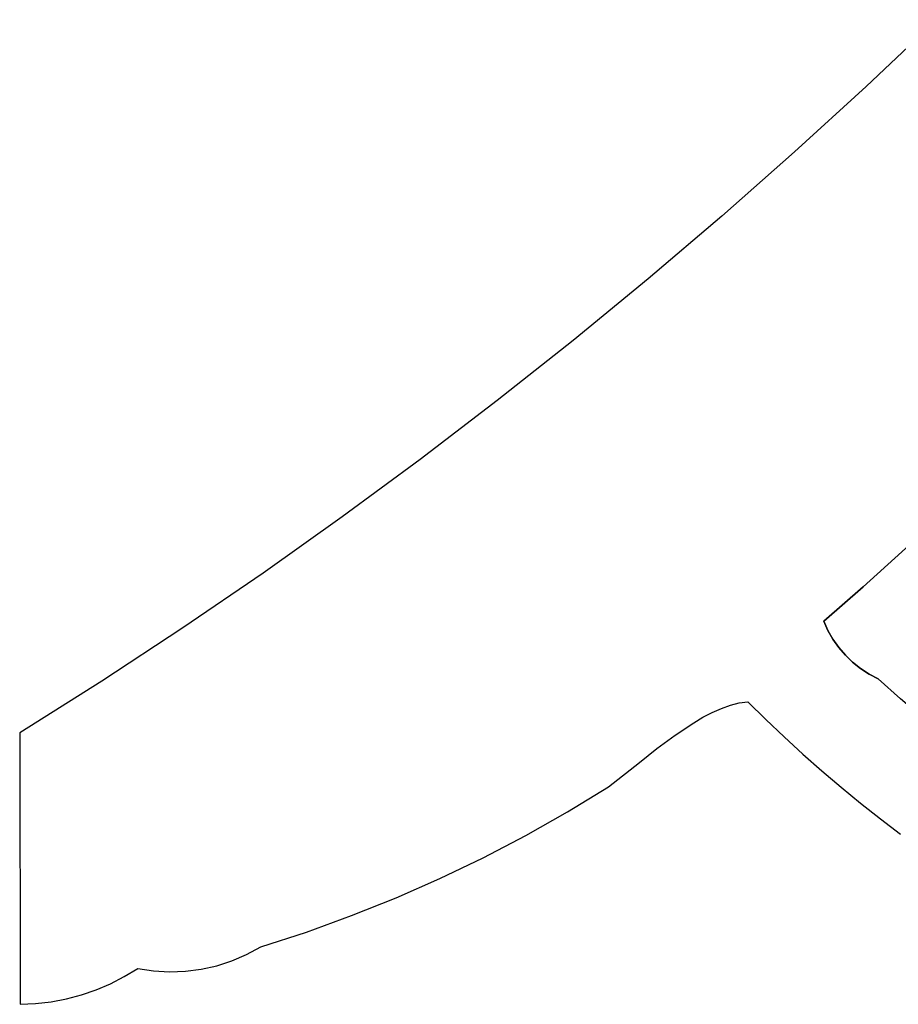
# Model space of a CAD drawing. Header units: inches. Extents: x 36.3 to 71.4, y 17.4 to 61.7.
# Tile 1 of 80: x 36.3 to 40.5, y 23.3 to 28. Entities that reach past the tile are written whole.
import ezdxf

# ---------------------------------------------------------------- set-up
doc = ezdxf.new("R2010")
doc.units = ezdxf.units.IN
doc.layers.add('SURFACES_FOR_SKETCHUP', color=7, linetype='Continuous')

msp = doc.modelspace()

# ---------------------------------------------------------------- linework, layer by layer
at = {"layer": 'SURFACES_FOR_SKETCHUP'}
for points, invisible_edges in [([(40.3646, 27.6581), (41.7525, 26.7178), (40.6995, 27.9756)], 3), ([(40.0242, 27.3467), (41.4301, 26.3067), (40.3646, 27.6581)], 3), ([(41.7525, 26.7178), (40.3646, 27.6581), (41.7099, 26.6635)], 3), ([(41.6707, 26.6066), (40.3646, 27.6581), (41.6348, 26.5473)], 3), ([(41.7099, 26.6635), (40.3646, 27.6581), (41.6707, 26.6066)], 3), ([(41.6348, 26.5473), (40.3646, 27.6581), (41.4301, 26.3067)], 11), ([(39.6783, 27.0414), (41.0786, 25.9548), (40.0242, 27.3467)], 3), ([(41.4301, 26.3067), (40.0242, 27.3467), (41.2554, 26.1296)], 3), ([(41.2554, 26.1296), (40.0242, 27.3467), (41.0786, 25.9548)], 3), ([(39.3271, 26.7423), (40.7186, 25.6118), (39.6783, 27.0414)], 3), ([(40.8996, 25.7822), (39.6783, 27.0414), (40.7186, 25.6118)], 3), ([(41.0786, 25.9548), (39.6783, 27.0414), (40.8996, 25.7822)], 3), ([(38.9707, 26.4495), (40.3502, 25.2777), (39.3271, 26.7423)], 3), ([(40.7186, 25.6118), (39.3271, 26.7423), (40.5354, 25.4436)], 3), ([(40.5354, 25.4436), (39.3271, 26.7423), (40.3502, 25.2777)], 3), ([(38.6091, 26.1631), (40.1629, 25.1141), (38.9707, 26.4495)], 3), ([(40.3502, 25.2777), (38.9707, 26.4495), (40.1629, 25.1141)], 3), ([(38.2424, 25.883), (39.4555, 24.5714), (38.6091, 26.1631)], 3), ([(40.1629, 25.1141), (38.6091, 26.1631), (39.6758, 24.6986)], 11), ([(39.6758, 24.6986), (38.6091, 26.1631), (39.6323, 24.6792)], 3), ([(39.5439, 24.6302), (38.6091, 26.1631), (39.4555, 24.5714)], 3), ([(39.5882, 24.6562), (38.6091, 26.1631), (39.5439, 24.6302)], 3), ([(39.6323, 24.6792), (38.6091, 26.1631), (39.5882, 24.6562)], 3), ([(38.2424, 25.883), (37.8707, 25.6095), (39.1388, 24.3249)], 10), ([(39.2861, 24.4417), (38.2424, 25.883), (39.1388, 24.3249)], 3), ([(39.3689, 24.5071), (38.2424, 25.883), (39.2861, 24.4417)], 3), ([(39.4555, 24.5714), (38.2424, 25.883), (39.3689, 24.5071)], 3), ([(37.8707, 25.6095), (37.4941, 25.3426), (38.5421, 23.9879)], 10), ([(38.9435, 24.2059), (39.1388, 24.3249), (37.8707, 25.6095)], 10), ([(38.5421, 23.9879), (38.7446, 24.0935), (37.8707, 25.6095)], 10), ([(38.7446, 24.0935), (38.9435, 24.2059), (37.8707, 25.6095)], 10), ([(40.3502, 25.2777), (40.4223, 24.8393), (40.5354, 25.4436)], 3), ([(40.5286, 24.7439), (40.5354, 25.4436), (40.4223, 24.8393)], 3), ([(37.4941, 25.3426), (37.1126, 25.0822), (38.1272, 23.7973)], 10), ([(38.3362, 23.8891), (38.5421, 23.9879), (37.4941, 25.3426)], 10), ([(38.1272, 23.7973), (38.3362, 23.8891), (37.4941, 25.3426)], 10), ([(40.1629, 25.1141), (40.1828, 25.0695), (40.3502, 25.2777)], 2), ([(40.1828, 25.0695), (40.2068, 25.0274), (40.3502, 25.2777)], 10), ([(40.2346, 24.988), (40.3502, 25.2777), (40.2068, 25.0274)], 3), ([(40.2659, 24.9515), (40.3502, 25.2777), (40.2346, 24.988)], 3), ([(40.2659, 24.9515), (40.3006, 24.9181), (40.3502, 25.2777)], 10), ([(40.3006, 24.9181), (40.3383, 24.8881), (40.3502, 25.2777)], 10), ([(40.379, 24.8617), (40.3502, 25.2777), (40.3383, 24.8881)], 3), ([(40.4223, 24.8393), (40.3502, 25.2777), (40.379, 24.8617)], 3), ([(39.6758, 24.6986), (39.7187, 24.7139), (40.1629, 25.1141)], 10), ([(39.7187, 24.7139), (39.7606, 24.7247), (40.1629, 25.1141)], 10), ([(39.7606, 24.7247), (39.8014, 24.7302), (40.1629, 25.1141)], 10), ([(40.1629, 25.1141), (39.8014, 24.7302), (40.1828, 25.0695)], 3), ([(37.1126, 25.0822), (36.7264, 24.8286), (37.4828, 23.564)], 10), ([(37.9152, 23.7124), (38.1272, 23.7973), (37.1126, 25.0822)], 10), ([(37.7003, 23.6346), (37.9152, 23.7124), (37.1126, 25.0822)], 10), ([(37.4828, 23.564), (37.7003, 23.6346), (37.1126, 25.0822)], 10), ([(40.1828, 25.0695), (39.8014, 24.7302), (40.2068, 25.0274)], 3), ([(40.2068, 25.0274), (39.8014, 24.7302), (40.2346, 24.988)], 3), ([(39.8875, 24.6456), (40.2346, 24.988), (39.8014, 24.7302)], 3), ([(40.2346, 24.988), (39.8875, 24.6456), (40.2659, 24.9515)], 3), ([(39.975, 24.5627), (40.2659, 24.9515), (39.8875, 24.6456)], 3), ([(40.2659, 24.9515), (39.975, 24.5627), (40.3006, 24.9181)], 3), ([(40.3006, 24.9181), (39.975, 24.5627), (40.3383, 24.8881)], 3), ([(40.0639, 24.4815), (40.3383, 24.8881), (39.975, 24.5627)], 3), ([(40.3383, 24.8881), (40.0639, 24.4815), (40.379, 24.8617)], 3), ([(40.1541, 24.4019), (40.379, 24.8617), (40.0639, 24.4815)], 3), ([(40.379, 24.8617), (40.1541, 24.4019), (40.4223, 24.8393)], 3), ([(40.4223, 24.8393), (40.1541, 24.4019), (40.5286, 24.7439)], 3), ([(36.7264, 24.8286), (36.3356, 24.5818), (36.8974, 23.4609)], 10), ([(37.2736, 23.474), (37.3457, 23.4973), (36.7264, 24.8286)], 10), ([(37.1998, 23.4574), (37.2736, 23.474), (36.7264, 24.8286)], 10), ([(36.9731, 23.4494), (37.0491, 23.4451), (36.7264, 24.8286)], 10), ([(36.8974, 23.4609), (36.9731, 23.4494), (36.7264, 24.8286)], 10), ([(37.4156, 23.5274), (36.7264, 24.8286), (37.3457, 23.4973)], 3), ([(37.1248, 23.4478), (36.7264, 24.8286), (37.0491, 23.4451)], 3), ([(37.1998, 23.4574), (36.7264, 24.8286), (37.1248, 23.4478)], 3), ([(37.4828, 23.564), (36.7264, 24.8286), (37.4156, 23.5274)], 3), ([(40.2456, 24.324), (40.5286, 24.7439), (40.1541, 24.4019)], 3), ([(40.5286, 24.7439), (40.2456, 24.324), (40.6368, 24.6505)], 3), ([(40.3384, 24.2478), (40.6368, 24.6505), (40.2456, 24.324)], 3), ([(40.7467, 24.5594), (40.6368, 24.6505), (40.3384, 24.2478)], 10), ([(36.6995, 23.3593), (36.7676, 23.3883), (36.3356, 24.5818)], 10), ([(36.6295, 23.3352), (36.6995, 23.3593), (36.3356, 24.5818)], 10), ([(36.4115, 23.2938), (36.4853, 23.3024), (36.3356, 24.5818)], 10), ([(36.3371, 23.2905), (36.4115, 23.2938), (36.3356, 24.5818)], 2), ([(36.8337, 23.4222), (36.3356, 24.5818), (36.7676, 23.3883)], 3), ([(36.558, 23.3163), (36.3356, 24.5818), (36.4853, 23.3024)], 3), ([(36.6295, 23.3352), (36.3356, 24.5818), (36.558, 23.3163)], 3), ([(36.8974, 23.4609), (36.3356, 24.5818), (36.8337, 23.4222)], 3), ([(40.4324, 24.1734), (40.7467, 24.5594), (40.3384, 24.2478)], 3), ([(40.4324, 24.1734), (40.5277, 24.1006), (40.7467, 24.5594)], 10)]:
    msp.add_3dface(points, dxfattribs=dict(at, invisible_edges=invisible_edges))

doc.saveas('drawing.dxf')
